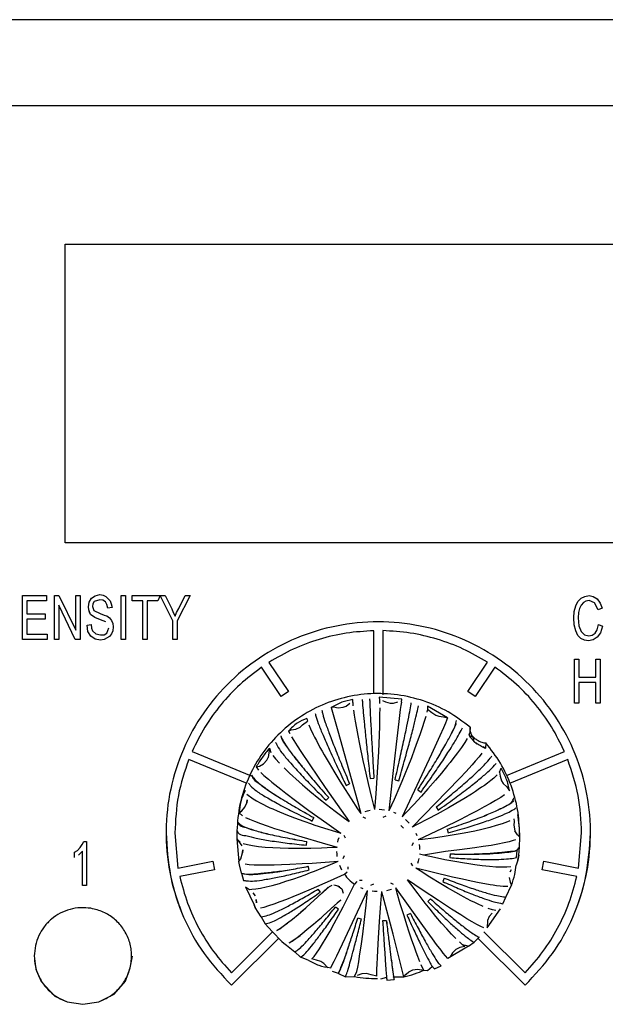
# Model space of a CAD drawing. Header units: millimetres. Extents: x -244 to 510, y -260 to 538.
# Tile 6 of 18: x 55 to 89, y -134 to -78. Entities that reach past the tile are written whole.
import ezdxf

# ---------------------------------------------------------------- set-up
doc = ezdxf.new("R2010")
doc.units = ezdxf.units.MM

msp = doc.modelspace()

# ---------------------------------------------------------------- linework, layer by layer
at = {"color": 7, "linetype": 'Continuous'}
for p, q in [((123.6, -78.419), (23.1, -78.419)), ((102.9, -83.282), (47.36, -83.282)), ((58.04, -108.014), (58.04, -91.107)), ((58.04, -91.107), (113.04, -91.107)), ((58.04, -91.107), (113.04, -91.107)), ((113.04, -108.014), (58.04, -108.014)), ((55.628, -113.473), (55.628, -110.987)), ((55.628, -110.987), (56.979, -110.987)), ((56.979, -111.282), (55.873, -111.282)), ((55.873, -111.282), (55.873, -112.032)), ((56.979, -111.282), (55.873, -111.282)), ((56.979, -110.987), (56.979, -111.282)), ((57.424, -113.473), (57.424, -110.987)), ((57.424, -110.987), (57.683, -110.987)), ((57.683, -110.987), (58.631, -112.95)), ((58.631, -112.95), (58.631, -110.987)), ((58.631, -110.987), (58.875, -110.987)), ((58.875, -110.987), (58.875, -113.473)), ((59.349, -111.636), (59.393, -111.367)), ((59.393, -111.367), (59.522, -111.145)), ((59.522, -111.145), (59.723, -111.003)), ((59.68, -111.33), (59.594, -111.462)), ((59.68, -111.33), (59.594, -111.462)), ((59.996, -111.224), (59.68, -111.33)), ((59.996, -111.224), (59.68, -111.33)), ((59.723, -111.003), (59.996, -110.939)), ((59.996, -110.939), (60.183, -110.971)), ((60.168, -111.256), (59.996, -111.224)), ((60.168, -111.256), (59.996, -111.224)), ((60.312, -111.346), (60.168, -111.256)), ((60.312, -111.346), (60.168, -111.256)), ((60.183, -110.971), (60.341, -111.034)), ((60.398, -111.494), (60.312, -111.346)), ((60.398, -111.494), (60.312, -111.346)), ((60.341, -111.034), (60.585, -111.288)), ((60.585, -111.288), (60.642, -111.462)), ((61.203, -113.473), (61.203, -110.987)), ((61.203, -110.987), (61.447, -110.987)), ((61.447, -110.987), (61.447, -113.473)), ((61.82, -111.288), (61.82, -110.987)), ((61.82, -110.987), (63.401, -110.987)), ((62.424, -111.288), (61.82, -111.288)), ((62.424, -111.288), (61.82, -111.288)), ((62.424, -113.473), (62.424, -111.288)), ((63.271, -111.282), (62.668, -111.282)), ((62.668, -111.282), (62.668, -113.473)), ((63.271, -111.282), (62.668, -111.282)), ((63.401, -110.987), (63.271, -111.282)), ((63.401, -110.987), (63.688, -110.987)), ((64.119, -112.428), (63.401, -110.987)), ((64.119, -112.428), (63.401, -110.987)), ((63.688, -110.987), (64.062, -111.731)), ((65.11, -110.982), (64.363, -112.428)), ((65.11, -110.982), (64.363, -112.428)), ((64.464, -111.715), (64.823, -110.987)), ((64.823, -110.987), (65.11, -110.982)), ((86.905, -111.573), (87.034, -111.335)), ((87.034, -111.335), (87.206, -111.145)), ((87.206, -111.145), (87.422, -111.034)), ((87.479, -111.298), (87.336, -111.377)), ((87.479, -111.298), (87.336, -111.377)), ((87.422, -111.034), (87.666, -110.987)), ((87.666, -111.267), (87.479, -111.298)), ((87.666, -111.267), (87.479, -111.298)), ((87.666, -110.987), (87.896, -111.034)), ((87.968, -111.409), (87.666, -111.267)), ((87.968, -111.409), (87.666, -111.267)), ((87.896, -111.034), (88.111, -111.177)), ((88.111, -111.177), (88.284, -111.414)), ((58.602, -113.473), (57.669, -111.525)), ((58.602, -113.473), (57.669, -111.525)), ((57.669, -111.525), (57.669, -113.468)), ((59.364, -111.794), (59.349, -111.636)), ((59.364, -111.794), (59.349, -111.636)), ((59.464, -112.064), (59.364, -111.794)), ((59.407, -111.932), (59.364, -111.794)), ((59.464, -112.064), (59.407, -111.932)), ((59.594, -111.462), (59.579, -111.604)), ((59.594, -111.462), (59.579, -111.604)), ((59.579, -111.604), (59.651, -111.842)), ((59.651, -111.842), (60.01, -112)), ((60.456, -111.699), (60.398, -111.494)), ((60.456, -111.699), (60.398, -111.494)), ((60.686, -111.668), (60.456, -111.699)), ((60.686, -111.668), (60.456, -111.699)), ((60.642, -111.462), (60.686, -111.668)), ((64.062, -111.731), (64.148, -111.953)), ((64.335, -111.953), (64.464, -111.715)), ((86.79, -112.254), (86.818, -111.889)), ((86.818, -111.889), (86.905, -111.573)), ((87.12, -111.715), (87.063, -111.953)), ((87.12, -111.715), (87.063, -111.953)), ((87.206, -111.525), (87.12, -111.715)), ((87.206, -111.525), (87.12, -111.715)), ((87.336, -111.377), (87.206, -111.525)), ((87.336, -111.377), (87.206, -111.525)), ((88.169, -111.789), (87.968, -111.409)), ((88.169, -111.789), (87.968, -111.409)), ((88.399, -111.71), (88.169, -111.789)), ((88.399, -111.71), (88.169, -111.789)), ((88.284, -111.414), (88.399, -111.71)), ((55.873, -112.032), (56.907, -112.032)), ((56.907, -112.333), (55.873, -112.333)), ((55.873, -112.333), (55.873, -113.172)), ((56.907, -112.333), (55.873, -112.333)), ((56.907, -112.032), (56.907, -112.333)), ((59.709, -112.233), (59.464, -112.064)), ((59.709, -112.233), (59.464, -112.064)), ((59.938, -112.317), (59.709, -112.233)), ((59.938, -112.317), (59.709, -112.233)), ((60.183, -112.412), (59.938, -112.317)), ((60.183, -112.412), (59.938, -112.317)), ((60.01, -112), (60.24, -112.095)), ((60.326, -112.47), (60.183, -112.412)), ((60.326, -112.47), (60.183, -112.412)), ((60.24, -112.095), (60.398, -112.143)), ((60.398, -112.143), (60.542, -112.254)), ((60.542, -112.254), (60.657, -112.396)), ((60.657, -112.396), (60.729, -112.57)), ((64.119, -113.473), (64.119, -112.428)), ((64.148, -111.953), (64.248, -112.159)), ((64.248, -112.159), (64.335, -111.953)), ((64.363, -112.428), (64.363, -113.473)), ((86.818, -112.65), (86.79, -112.254)), ((86.818, -112.65), (86.79, -112.254)), ((87.063, -111.953), (87.048, -112.254)), ((87.063, -111.953), (87.048, -112.254)), ((87.048, -112.254), (87.077, -112.697)), ((59.278, -112.665), (59.507, -112.634)), ((59.321, -113.03), (59.278, -112.665)), ((59.321, -113.03), (59.278, -112.665)), ((59.479, -113.278), (59.321, -113.03)), ((59.479, -113.278), (59.321, -113.03)), ((59.507, -112.634), (59.522, -112.84)), ((59.522, -112.84), (59.579, -112.982)), ((59.579, -112.982), (59.766, -113.156)), ((60.384, -113.109), (60.513, -112.808)), ((60.729, -112.982), (60.657, -113.156)), ((60.729, -112.982), (60.657, -113.156)), ((60.729, -112.57), (60.757, -112.755)), ((60.757, -112.755), (60.729, -112.982)), ((60.757, -112.755), (60.729, -112.982)), ((75.49, -116.547), (75.49, -112.979)), ((75.99, -112.973), (75.99, -116.601)), ((86.905, -112.982), (86.818, -112.65)), ((86.905, -112.982), (86.818, -112.65)), ((87.034, -113.251), (86.905, -112.982)), ((87.034, -113.251), (86.905, -112.982)), ((87.077, -112.697), (87.206, -113.014)), ((87.206, -113.014), (87.393, -113.204)), ((87.997, -113.125), (88.111, -112.935)), ((88.111, -112.935), (88.198, -112.634)), ((88.198, -112.634), (88.428, -112.713)), ((88.428, -112.713), (88.298, -113.093)), ((88.428, -112.713), (88.298, -113.093)), ((57.008, -113.473), (55.628, -113.473)), ((57.008, -113.473), (55.628, -113.473)), ((55.873, -113.172), (57.008, -113.172)), ((57.008, -113.172), (57.008, -113.473)), ((57.669, -113.468), (57.424, -113.473)), ((57.669, -113.468), (57.424, -113.473)), ((58.875, -113.473), (58.602, -113.473)), ((58.875, -113.473), (58.602, -113.473)), ((59.723, -113.452), (59.479, -113.278)), ((59.723, -113.452), (59.479, -113.278)), ((60.039, -113.505), (59.723, -113.452)), ((60.039, -113.505), (59.723, -113.452)), ((59.766, -113.156), (60.039, -113.22)), ((60.039, -113.22), (60.24, -113.204)), ((60.24, -113.473), (60.039, -113.505)), ((60.24, -113.473), (60.039, -113.505)), ((60.24, -113.204), (60.384, -113.109)), ((60.542, -113.31), (60.24, -113.473)), ((60.542, -113.31), (60.24, -113.473)), ((60.657, -113.156), (60.542, -113.31)), ((60.657, -113.156), (60.542, -113.31)), ((61.447, -113.473), (61.203, -113.473)), ((61.447, -113.473), (61.203, -113.473)), ((62.668, -113.473), (62.424, -113.473)), ((62.668, -113.473), (62.424, -113.473)), ((64.363, -113.473), (64.119, -113.473)), ((64.363, -113.473), (64.119, -113.473)), ((87.192, -113.426), (87.034, -113.251)), ((87.192, -113.426), (87.034, -113.251)), ((87.393, -113.515), (87.192, -113.426)), ((87.393, -113.515), (87.192, -113.426)), ((87.393, -113.204), (87.652, -113.267)), ((87.637, -113.547), (87.393, -113.515)), ((87.637, -113.547), (87.393, -113.515)), ((87.896, -113.5), (87.637, -113.547)), ((87.896, -113.5), (87.637, -113.547)), ((87.652, -113.267), (87.839, -113.236)), ((87.839, -113.236), (87.997, -113.125)), ((88.126, -113.341), (87.896, -113.5)), ((88.126, -113.341), (87.896, -113.5)), ((88.298, -113.093), (88.126, -113.341)), ((88.298, -113.093), (88.126, -113.341)), ((86.838, -114.594), (87.082, -114.594)), ((86.838, -117.081), (86.838, -114.594)), ((87.082, -114.594), (87.082, -115.608)), ((88.044, -114.594), (88.289, -114.594)), ((88.044, -115.608), (88.044, -114.594)), ((88.289, -114.594), (88.289, -117.081)), ((70.256, -116.698), (69.144, -115.044)), ((70.256, -116.698), (69.144, -115.044)), ((69.56, -114.767), (70.672, -116.422)), ((80.808, -116.417), (81.919, -114.762)), ((82.335, -115.038), (81.224, -116.693)), ((82.335, -115.038), (81.224, -116.693)), ((87.082, -115.608), (88.044, -115.608)), ((88.044, -115.903), (87.082, -115.903)), ((88.044, -115.903), (87.082, -115.903)), ((87.082, -115.903), (87.082, -117.081)), ((88.044, -117.081), (88.044, -115.903)), ((70.672, -116.422), (70.256, -116.698)), ((70.672, -116.422), (70.256, -116.698)), ((74.295, -117.042), (74.303, -116.871)), ((75.788, -116.742), (75.808, -116.91)), ((77.081, -116.854), (75.788, -116.742)), ((75.808, -116.91), (75.816, -117.096)), ((75.988, -116.924), (76.15, -117.009)), ((77.05, -117.018), (77.081, -116.854)), ((81.224, -116.693), (80.808, -116.417)), ((81.224, -116.693), (80.808, -116.417)), ((73.08, -117.323), (73.217, -117.284)), ((73.08, -117.323), (73.446, -118.634)), ((73.217, -117.284), (73.481, -117.334)), ((73.481, -117.334), (73.748, -117.304)), ((73.748, -117.304), (73.917, -117.24)), ((73.917, -117.24), (74.138, -117.084)), ((74.295, -117.042), (74.308, -117.227)), ((74.336, -117.468), (74.378, -117.761)), ((75.819, -117.339), (75.816, -117.751)), ((76.15, -117.009), (76.411, -117.072)), ((76.411, -117.072), (76.592, -117.07)), ((76.592, -117.07), (76.853, -116.999)), ((76.987, -117.441), (76.899, -118.111)), ((77.022, -117.201), (76.987, -117.441)), ((77.05, -117.018), (77.022, -117.201)), ((78.517, -117.409), (78.483, -117.59)), ((78.521, -117.238), (78.517, -117.409)), ((78.517, -117.409), (78.769, -117.613)), ((79.661, -117.896), (78.521, -117.238)), ((87.082, -117.081), (86.838, -117.081)), ((87.082, -117.081), (86.838, -117.081)), ((88.289, -117.081), (88.044, -117.081)), ((88.289, -117.081), (88.044, -117.081)), ((71.701, -117.936), (71.74, -118.091)), ((74.378, -117.761), (74.434, -118.103)), ((75.816, -117.751), (75.802, -118.381)), ((78.425, -117.824), (78.344, -118.106)), ((78.769, -117.613), (78.993, -117.76)), ((78.993, -117.76), (79.164, -117.819)), ((79.164, -117.819), (79.434, -117.842)), ((79.434, -117.842), (79.661, -117.896)), ((79.661, -117.896), (79.534, -118.21)), ((70.666, -118.657), (70.82, -118.589)), ((70.82, -118.589), (71.085, -118.546)), ((71.085, -118.546), (71.325, -118.427)), ((71.325, -118.427), (71.462, -118.309)), ((71.462, -118.309), (71.74, -118.091)), ((71.814, -118.298), (71.915, -118.534)), ((71.915, -118.534), (72.065, -118.851)), ((74.434, -118.103), (74.504, -118.494)), ((74.504, -118.494), (74.582, -118.908)), ((75.802, -118.381), (75.785, -118.877)), ((76.899, -118.111), (76.744, -119.395)), ((78.229, -118.465), (78.091, -118.869)), ((78.344, -118.106), (78.229, -118.465)), ((79.42, -118.474), (79.219, -118.924)), ((79.534, -118.21), (79.42, -118.474)), ((80.929, -118.434), (80.91, -118.737)), ((70.666, -118.657), (70.735, -118.791)), ((70.84, -118.976), (70.971, -119.191)), ((72.065, -118.851), (72.137, -118.995)), ((72.137, -118.995), (72.239, -119.194)), ((73.446, -118.634), (74.566, -122.627)), ((74.582, -118.908), (74.681, -119.404)), ((75.785, -118.877), (75.744, -119.833)), ((78.091, -118.869), (77.947, -119.272)), ((79.219, -118.924), (78.743, -119.963)), ((80.759, -119.076), (80.63, -119.292)), ((80.91, -118.737), (80.857, -118.885)), ((80.857, -118.885), (81.129, -119.016)), ((81.129, -119.016), (81.129, -119.225)), ((69.58, -119.621), (69.523, -120.15)), ((69.58, -119.621), (69.661, -119.859)), ((70.971, -119.191), (71.156, -119.484)), ((71.156, -119.484), (71.363, -119.804)), ((72.239, -119.194), (72.444, -119.577)), ((72.444, -119.577), (72.567, -119.799)), ((74.681, -119.404), (74.874, -120.315)), ((76.744, -119.395), (76.558, -121.053)), ((77.797, -119.675), (77.61, -120.162)), ((77.947, -119.272), (77.797, -119.675)), ((80.438, -119.58), (80.218, -119.888)), ((80.63, -119.292), (80.438, -119.58)), ((81.129, -119.225), (81.323, -119.399)), ((81.67, -119.536), (81.803, -119.626)), ((81.828, -119.327), (81.803, -119.626)), ((68.32, -121.62), (65.022, -120.262)), ((68.32, -121.62), (65.022, -120.262)), ((65.213, -119.807), (68.551, -121.182)), ((69.435, -120.307), (69.523, -120.15)), ((69.779, -120.032), (69.933, -120.223)), ((69.933, -120.223), (70.16, -120.474)), ((71.363, -119.804), (71.867, -120.561)), ((72.567, -119.799), (72.678, -119.996)), ((72.678, -119.996), (72.954, -120.473)), ((75.744, -119.833), (75.682, -120.977)), ((78.743, -119.963), (77.082, -123.51)), ((77.61, -120.162), (77.405, -120.68)), ((79.958, -120.231), (79.803, -120.429)), ((80.218, -119.888), (79.958, -120.231)), ((81.444, -120.103), (81.223, -120.36)), ((81.6, -119.912), (81.444, -120.103)), ((82.983, -121.16), (86.266, -119.807)), ((86.458, -120.267), (83.156, -121.627)), ((86.458, -120.267), (83.156, -121.627)), ((68.836, -120.678), (69.016, -120.631)), ((68.836, -120.678), (68.958, -120.858)), ((69.016, -120.631), (69.25, -120.5)), ((69.25, -120.5), (69.435, -120.307)), ((70.421, -120.74), (70.726, -121.034)), ((71.867, -120.561), (72.744, -121.842)), ((72.954, -120.473), (73.227, -120.93)), ((74.874, -120.315), (75.035, -121.033)), ((77.405, -120.68), (77.066, -121.508)), ((79.664, -120.604), (79.317, -121.026)), ((79.803, -120.429), (79.664, -120.604)), ((81.042, -120.564), (80.686, -120.955)), ((81.223, -120.36), (81.042, -120.564)), ((82.595, -120.984), (82.692, -120.761)), ((69.097, -121), (69.273, -121.162)), ((69.273, -121.162), (69.524, -121.378)), ((69.524, -121.378), (69.73, -121.549)), ((70.726, -121.034), (70.908, -121.203)), ((70.908, -121.203), (71.072, -121.351)), ((71.072, -121.351), (71.457, -121.69)), ((73.227, -120.93), (73.573, -121.495)), ((75.035, -121.033), (75.172, -121.623)), ((75.279, -121.333), (75.491, -121.315)), ((75.682, -120.977), (75.602, -122.209)), ((76.558, -121.053), (76.412, -122.467)), ((79.317, -121.026), (78.976, -121.43)), ((80.364, -121.3), (79.625, -122.075)), ((80.686, -120.955), (80.364, -121.3)), ((82.272, -121.31), (82.104, -121.449)), ((82.461, -121.135), (82.272, -121.31)), ((82.595, -120.984), (82.64, -121.207)), ((82.64, -121.207), (82.716, -121.463)), ((69.73, -121.549), (70.224, -121.942)), ((70.224, -121.942), (70.504, -122.158)), ((71.457, -121.69), (71.593, -121.807)), ((71.593, -121.807), (71.878, -122.048)), ((72.744, -121.842), (74.086, -123.771)), ((73.573, -121.495), (73.864, -121.956)), ((73.864, -121.956), (74.21, -122.494)), ((73.923, -121.732), (74.117, -121.643)), ((75.172, -121.623), (75.364, -122.415)), ((76.952, -121.778), (76.631, -122.525)), ((76.69, -121.419), (76.896, -121.474)), ((77.066, -121.508), (76.952, -121.778)), ((78.544, -121.927), (78.182, -122.332)), ((78.976, -121.43), (78.544, -121.927)), ((81.582, -121.835), (81.396, -121.962)), ((81.738, -121.725), (81.582, -121.835)), ((81.909, -121.599), (81.738, -121.725)), ((82.104, -121.449), (81.909, -121.599)), ((82.716, -121.463), (82.808, -121.618)), ((82.808, -121.618), (83.001, -121.807)), ((83.001, -121.807), (83.17, -122.037)), ((68.316, -122.226), (68.668, -122.494)), ((68.668, -122.494), (68.849, -122.602)), ((70.504, -122.158), (71.053, -122.573)), ((71.878, -122.048), (72.383, -122.463)), ((72.383, -122.463), (72.805, -122.8)), ((72.787, -122.569), (72.938, -122.419)), ((74.21, -122.494), (74.574, -123.045)), ((75.364, -122.415), (75.536, -123.098)), ((75.602, -122.209), (75.536, -123.098)), ((76.412, -122.467), (76.345, -123.169)), ((78.182, -122.332), (77.752, -122.802)), ((77.986, -121.98), (78.161, -122.101)), ((79.625, -122.075), (78.341, -123.388)), ((80.58, -122.484), (80.13, -122.752)), ((81.009, -122.216), (80.58, -122.484)), ((81.244, -122.063), (81.009, -122.216)), ((81.396, -121.962), (81.244, -122.063)), ((82.666, -122.405), (82.371, -122.584)), ((82.886, -122.26), (82.666, -122.405)), ((68.022, -123.163), (68.198, -122.961)), ((68.198, -122.961), (68.305, -122.717)), ((68.305, -122.717), (68.334, -122.538)), ((68.334, -122.538), (68.305, -122.717)), ((68.849, -122.602), (69.06, -122.717)), ((69.06, -122.717), (69.245, -122.812)), ((69.245, -122.812), (69.412, -122.894)), ((69.412, -122.894), (69.613, -122.988)), ((69.613, -122.988), (69.776, -123.061)), ((69.776, -123.061), (70.029, -123.171)), ((71.053, -122.573), (71.822, -123.14)), ((72.805, -122.8), (73.307, -123.189)), ((74.566, -122.627), (74.751, -123.307)), ((74.574, -123.045), (74.751, -123.307)), ((76.631, -122.525), (76.345, -123.169)), ((77.752, -122.802), (77.3, -123.282)), ((79.012, -122.947), (79.134, -123.121)), ((79.709, -122.995), (79.242, -123.256)), ((80.13, -122.752), (79.709, -122.995)), ((81.734, -122.944), (81.333, -123.159)), ((82.078, -122.752), (81.734, -122.944)), ((82.371, -122.584), (82.078, -122.752)), ((67.87, -123.269), (68.022, -123.163)), ((67.87, -123.269), (68.059, -123.442)), ((68.236, -123.535), (68.466, -123.64)), ((70.029, -123.171), (70.516, -123.372)), ((70.516, -123.372), (70.994, -123.557)), ((70.994, -123.557), (71.533, -123.755)), ((71.822, -123.14), (72.828, -123.868)), ((72.007, -123.741), (72.097, -123.549)), ((73.307, -123.189), (73.831, -123.584)), ((73.831, -123.584), (74.086, -123.771)), ((74.87, -123.496), (75.025, -123.583)), ((74.995, -123.199), (75.134, -123.158)), ((75.134, -123.158), (75.275, -123.125)), ((75.799, -123.079), (75.944, -123.087)), ((75.944, -123.087), (76.087, -123.104)), ((76.013, -123.524), (76.184, -123.45)), ((76.596, -123.24), (76.728, -123.296)), ((77.3, -123.282), (77.082, -123.51)), ((78.341, -123.388), (77.656, -124.081)), ((79.078, -123.345), (78.52, -123.642)), ((79.242, -123.256), (79.078, -123.345)), ((80.957, -123.355), (80.388, -123.646)), ((81.333, -123.159), (80.957, -123.355)), ((83.4, -123.62), (83.426, -123.761)), ((68.466, -123.64), (68.75, -123.756)), ((68.75, -123.756), (69.085, -123.883)), ((69.085, -123.883), (69.449, -124.012)), ((69.449, -124.012), (69.872, -124.156)), ((69.872, -124.156), (70.27, -124.285)), ((71.533, -123.755), (71.965, -123.906)), ((71.965, -123.906), (72.1, -123.952)), ((72.1, -123.952), (72.697, -124.149)), ((72.697, -124.149), (73.319, -124.343)), ((72.828, -123.868), (73.62, -124.433)), ((77.022, -123.992), (77.173, -124.142)), ((77.289, -123.661), (77.494, -123.865)), ((77.938, -123.941), (77.656, -124.081)), ((78.52, -123.642), (77.938, -123.941)), ((79.349, -124.162), (77.999, -124.814)), ((80.388, -123.646), (79.349, -124.162)), ((82.047, -124.106), (81.593, -124.218)), ((82.416, -124.004), (82.047, -124.106)), ((82.754, -123.897), (82.416, -124.004)), ((83.04, -123.793), (82.754, -123.897)), ((83.176, -123.735), (83.04, -123.793)), ((83.426, -123.761), (83.415, -123.973)), ((83.415, -123.973), (83.47, -124.29)), ((64.24, -124.408), (64.415, -126.4)), ((67.74, -124.489), (67.74, -124.746)), ((70.27, -124.285), (70.735, -124.432)), ((70.735, -124.432), (71.411, -124.637)), ((71.411, -124.637), (72.564, -124.974)), ((73.319, -124.343), (73.62, -124.433)), ((73.48, -124.803), (73.521, -124.666)), ((73.895, -124.707), (73.808, -124.552)), ((77.86, -124.422), (77.918, -124.555)), ((78.868, -124.705), (78.239, -124.786)), ((79.472, -124.618), (78.868, -124.705)), ((79.923, -124.546), (79.472, -124.618)), ((79.643, -124.206), (79.698, -124.41)), ((80.256, -124.488), (79.923, -124.546)), ((80.598, -124.426), (80.256, -124.488)), ((81.193, -124.307), (80.598, -124.426)), ((81.593, -124.218), (81.193, -124.307)), ((83.608, -124.519), (83.47, -124.29)), ((83.74, -124.65), (83.608, -124.519)), ((83.717, -125.217), (83.74, -124.65)), ((83.74, -124.65), (83.74, -124.489)), ((87.065, -126.4), (87.24, -124.413)), ((58.729, -125.401), (58.887, -125.243)), ((58.887, -125.243), (59.002, -125.068)), ((59.002, -125.068), (59.089, -124.894)), ((59.089, -124.894), (59.247, -124.894)), ((59.247, -124.894), (59.247, -127.391)), ((67.74, -124.746), (67.816, -125.612)), ((67.74, -124.746), (67.927, -124.941)), ((67.74, -124.746), (68.022, -125.154)), ((68.106, -125.01), (68.341, -125.072)), ((68.341, -125.072), (68.63, -125.126)), ((68.63, -125.126), (68.972, -125.174)), ((68.972, -125.174), (69.344, -125.211)), ((69.344, -125.211), (69.777, -125.242)), ((69.777, -125.242), (70.184, -125.262)), ((70.184, -125.262), (70.661, -125.276)), ((70.661, -125.276), (70.802, -125.278)), ((70.802, -125.278), (71.354, -125.281)), ((71.354, -125.281), (71.694, -125.278)), ((71.677, -125.108), (71.695, -124.897)), ((71.694, -125.278), (71.933, -125.274)), ((71.933, -125.274), (72.539, -125.256)), ((72.539, -125.256), (73.169, -125.227)), ((72.564, -124.974), (73.409, -125.213)), ((73.169, -125.227), (73.409, -125.213)), ((73.446, -124.944), (73.48, -124.803)), ((77.718, -124.975), (77.644, -125.146)), ((78.239, -124.786), (77.999, -124.814)), ((78.055, -125.06), (78.07, -125.202)), ((78.07, -125.202), (78.08, -125.347)), ((81.198, -125.258), (80.334, -125.37)), ((81.679, -125.189), (81.198, -125.258)), ((82.116, -125.12), (81.679, -125.189)), ((82.508, -125.051), (82.116, -125.12)), ((82.85, -124.983), (82.508, -125.051)), ((83.139, -124.917), (82.85, -124.983)), ((83.374, -124.852), (83.139, -124.917)), ((83.505, -124.808), (83.374, -124.852)), ((83.688, -125.676), (83.717, -125.217)), ((58.557, -125.512), (58.729, -125.401)), ((58.557, -125.813), (58.557, -125.512)), ((59.017, -125.449), (58.787, -125.665)), ((59.017, -125.449), (58.787, -125.665)), ((59.017, -127.391), (59.017, -125.449)), ((67.816, -125.612), (67.853, -126.032)), ((67.96, -125.881), (68.07, -125.545)), ((68.07, -125.545), (68.072, -125.365)), ((68.072, -125.365), (68.07, -125.545)), ((73.409, -125.608), (73.4, -125.465)), ((73.425, -125.752), (73.409, -125.608)), ((73.762, -125.859), (73.836, -125.689)), ((78.303, -125.674), (78.07, -125.619)), ((78.303, -125.674), (78.07, -125.619)), ((79.547, -125.462), (78.303, -125.674)), ((78.915, -125.811), (78.303, -125.674)), ((79.505, -125.932), (78.915, -125.811)), ((80.334, -125.37), (79.547, -125.462)), ((79.803, -125.602), (79.784, -125.814)), ((83.558, -125.812), (83.594, -125.403)), ((83.64, -125.948), (83.688, -125.676)), ((83.688, -125.676), (83.64, -125.948)), ((64.415, -126.4), (66.377, -126.012)), ((66.377, -126.012), (66.474, -126.499)), ((67.853, -126.032), (67.96, -125.881)), ((67.889, -126.225), (67.853, -126.032)), ((68.003, -126.697), (67.889, -126.225)), ((68.208, -126.172), (68.439, -126.196)), ((68.439, -126.196), (68.725, -126.212)), ((68.725, -126.212), (69.064, -126.221)), ((69.064, -126.221), (69.432, -126.222)), ((69.432, -126.222), (69.862, -126.215)), ((69.862, -126.215), (70.267, -126.204)), ((70.267, -126.204), (70.741, -126.186)), ((70.741, -126.186), (71.431, -126.152)), ((71.431, -126.152), (72.007, -126.118)), ((71.837, -126.505), (71.782, -126.3)), ((72.007, -126.118), (73.48, -126.018)), ((72.13, -126.574), (72.685, -126.353)), ((72.685, -126.353), (73.261, -126.112)), ((73.261, -126.112), (73.48, -126.018)), ((73.62, -126.388), (73.561, -126.258)), ((73.683, -126.518), (73.62, -126.388)), ((74.043, -126.466), (74.045, -126.326)), ((77.584, -126.128), (77.672, -126.281)), ((78.117, -126.568), (77.86, -126.399)), ((78.783, -126.63), (77.86, -126.399)), ((77.999, -126.007), (77.959, -126.146)), ((78.034, -125.869), (77.999, -126.007)), ((79.738, -125.978), (79.505, -125.932)), ((80.069, -126.039), (79.738, -125.978)), ((80.607, -126.131), (80.069, -126.039)), ((80.744, -126.153), (80.607, -126.131)), ((81.209, -126.221), (80.744, -126.153)), ((81.607, -126.272), (81.209, -126.221)), ((82.03, -126.315), (81.607, -126.272)), ((82.394, -126.342), (82.03, -126.315)), ((82.729, -126.353), (82.394, -126.342)), ((83.013, -126.348), (82.729, -126.353)), ((83.244, -126.327), (83.013, -126.348)), ((83.64, -125.948), (83.54, -126.236)), ((85.005, -126.499), (85.103, -126.012)), ((85.103, -126.012), (87.065, -126.4)), ((66.474, -126.499), (64.512, -126.887)), ((66.474, -126.499), (64.512, -126.887)), ((68.003, -126.697), (68.111, -127.098)), ((70.961, -127.004), (71.599, -126.776)), ((71.599, -126.776), (71.911, -126.659)), ((71.911, -126.659), (72.13, -126.574)), ((73.037, -127.102), (73.823, -126.75)), ((73.823, -126.75), (73.98, -126.614)), ((78.651, -126.91), (78.117, -126.568)), ((79.283, -127.3), (78.651, -126.91)), ((79.946, -126.908), (78.783, -126.63)), ((79.473, -126.97), (79.383, -127.162)), ((80.507, -127.036), (79.946, -126.908)), ((83.144, -126.944), (83.195, -127.206)), ((83.206, -126.624), (83.266, -126.492)), ((86.967, -126.887), (85.005, -126.499)), ((86.967, -126.887), (85.005, -126.499)), ((59.247, -127.391), (59.017, -127.391)), ((59.247, -127.391), (59.017, -127.391)), ((68.239, -127.464), (68.715, -128.48)), ((68.239, -127.464), (68.453, -127.62)), ((69.083, -127.541), (69.401, -127.472)), ((69.401, -127.472), (69.746, -127.384)), ((69.746, -127.384), (70.146, -127.269)), ((70.146, -127.269), (70.522, -127.151)), ((70.522, -127.151), (70.961, -127.004)), ((71.971, -127.569), (73.037, -127.102)), ((72.305, -128.051), (72.911, -127.489)), ((72.456, -127.912), (72.978, -127.437)), ((72.978, -127.437), (73.135, -127.371)), ((73.223, -127.358), (73.452, -127.398)), ((73.323, -127.362), (73.554, -127.454)), ((73.452, -127.398), (73.682, -127.586)), ((74.1, -127.924), (74.398, -127.322)), ((74.536, -127.167), (74.398, -127.322)), ((74.826, -127.103), (74.685, -127.105)), ((74.883, -127.573), (74.751, -127.513)), ((75.467, -127.311), (75.296, -127.384)), ((76.609, -127.338), (76.454, -127.252)), ((78.252, -129.658), (76.728, -127.525)), ((76.812, -127.817), (76.728, -127.525)), ((77.575, -127.307), (77.394, -127.061)), ((78.229, -127.628), (77.394, -127.061)), ((77.993, -127.862), (77.575, -127.307)), ((79.658, -127.523), (79.283, -127.3)), ((80.128, -127.793), (79.658, -127.523)), ((80.989, -127.14), (80.507, -127.036)), ((81.45, -127.235), (80.989, -127.14)), ((81.767, -127.295), (81.45, -127.235)), ((82.067, -127.348), (81.767, -127.295)), ((82.235, -127.375), (82.067, -127.348)), ((82.42, -127.402), (82.235, -127.375)), ((82.63, -127.429), (82.42, -127.402)), ((82.812, -127.446), (82.63, -127.429)), ((83.063, -127.454), (82.812, -127.446)), ((82.956, -128.046), (83.274, -127.374)), ((83.195, -127.206), (83.274, -127.374)), ((68.453, -127.62), (68.593, -127.602)), ((68.593, -127.602), (68.813, -127.584)), ((68.651, -127.801), (68.776, -127.979)), ((68.813, -127.584), (69.083, -127.541)), ((70.561, -128.154), (70.924, -128.008)), ((70.924, -128.008), (71.35, -127.832)), ((71.35, -127.832), (71.971, -127.569)), ((71.913, -128.406), (72.305, -128.051)), ((72.468, -127.763), (72.345, -127.59)), ((73.682, -127.586), (73.764, -127.831)), ((73.754, -128.599), (74.1, -127.924)), ((73.869, -130.362), (75.134, -127.663)), ((75.049, -128.503), (75.134, -127.663)), ((75.536, -127.723), (75.392, -127.708)), ((75.68, -127.733), (75.536, -127.723)), ((75.89, -128.401), (75.944, -127.734)), ((76.004, -127.96), (75.944, -127.734)), ((76.573, -130.143), (76.004, -127.96)), ((76.345, -127.652), (76.205, -127.688)), ((76.484, -127.613), (76.345, -127.652)), ((76.987, -128.416), (76.812, -127.817)), ((78.401, -128.388), (77.993, -127.862)), ((79.15, -128.244), (78.229, -127.628)), ((80.427, -127.958), (80.128, -127.793)), ((80.569, -128.036), (80.427, -127.958)), ((80.975, -128.247), (80.569, -128.036)), ((82.782, -128.417), (82.956, -128.046)), ((68.715, -128.48), (68.787, -128.634)), ((68.787, -128.634), (68.715, -128.48)), ((68.939, -128.903), (68.787, -128.634)), ((68.846, -128.371), (68.84, -128.189)), ((68.84, -128.189), (68.846, -128.371)), ((69.089, -128.659), (69.293, -128.606)), ((69.293, -128.606), (69.546, -128.528)), ((69.546, -128.528), (69.848, -128.424)), ((69.848, -128.424), (70.194, -128.297)), ((70.194, -128.297), (70.561, -128.154)), ((71.639, -128.648), (71.913, -128.406)), ((73.618, -128.193), (72.851, -128.901)), ((73.012, -128.754), (73.16, -128.618)), ((73.493, -128.731), (73.318, -128.61)), ((73.425, -128.374), (73.618, -128.193)), ((73.497, -129.087), (73.754, -128.599)), ((74.959, -129.306), (75.049, -128.503)), ((75.816, -129.42), (75.89, -128.401)), ((77.198, -129.111), (76.987, -128.416)), ((78.668, -128.724), (78.401, -128.388)), ((78.692, -128.142), (78.542, -128.292)), ((79.887, -128.725), (79.15, -128.244)), ((81.199, -128.359), (80.975, -128.247)), ((81.344, -128.428), (81.199, -128.359)), ((81.672, -128.575), (81.344, -128.428)), ((69.125, -129.153), (68.939, -128.903)), ((69.125, -129.153), (69.344, -129.557)), ((70.891, -129.285), (71.201, -129.027)), ((71.201, -129.027), (71.639, -128.648)), ((71.365, -128.887), (71.619, -128.666)), ((72.851, -128.901), (72.332, -129.364)), ((72.647, -129.085), (73.012, -128.754)), ((73.249, -129.543), (73.497, -129.087)), ((77.357, -129.617), (77.198, -129.111)), ((77.556, -128.978), (77.363, -129.068)), ((79.004, -129.135), (78.668, -128.724)), ((79.32, -129.51), (79.004, -129.135)), ((80.407, -129.054), (79.887, -128.725)), ((80.571, -129.156), (80.407, -129.054)), ((80.753, -129.266), (80.571, -129.156)), ((81.899, -129.775), (82.644, -128.717)), ((82.018, -129.133), (81.912, -129.362)), ((82.207, -128.77), (81.956, -128.688)), ((82.19, -128.949), (82.018, -129.133)), ((82.382, -128.808), (82.207, -128.77)), ((69.746, -129.99), (69.344, -129.557)), ((70.165, -129.835), (70.371, -129.691)), ((70.216, -129.801), (70.443, -129.637)), ((70.371, -129.691), (70.614, -129.507)), ((70.443, -129.637), (70.607, -129.512)), ((70.614, -129.507), (70.891, -129.285)), ((72.07, -129.592), (71.726, -129.883)), ((72.332, -129.364), (72.07, -129.592)), ((72.346, -129.352), (72.505, -129.211)), ((73.014, -129.965), (73.249, -129.543)), ((74.789, -129.292), (74.584, -129.237)), ((74.858, -130.134), (74.959, -129.306)), ((75.736, -130.691), (75.816, -129.42)), ((76.201, -129.378), (75.988, -129.396)), ((77.493, -130.033), (77.357, -129.617)), ((78.801, -130.41), (78.252, -129.658)), ((79.613, -129.845), (79.32, -129.51)), ((81.058, -129.447), (80.753, -129.266)), ((81.319, -129.592), (81.058, -129.447)), ((81.546, -129.708), (81.319, -129.592)), ((81.701, -129.776), (81.546, -129.708)), ((81.912, -129.362), (81.899, -129.775)), ((67.433, -132.322), (69.762, -130.007)), ((69.746, -129.991), (70.296, -130.547)), ((69.999, -129.937), (70.165, -129.835)), ((70.029, -129.92), (70.216, -129.801)), ((71.079, -130.393), (71.321, -130.21)), ((71.419, -130.133), (71.15, -130.341)), ((71.321, -130.21), (71.494, -130.072)), ((71.726, -129.883), (71.419, -130.133)), ((72.794, -130.345), (73.014, -129.965)), ((74.784, -130.696), (74.858, -130.134)), ((77.186, -132.56), (76.573, -130.143)), ((77.64, -130.472), (77.493, -130.033)), ((79.879, -130.136), (79.613, -129.845)), ((80.117, -130.383), (79.879, -130.136)), ((81.713, -130.002), (84.046, -132.322)), ((70.11, -130.358), (67.433, -133.026)), ((70.11, -130.358), (67.433, -133.026)), ((70.296, -130.547), (70.501, -130.718)), ((70.453, -130.693), (70.637, -130.843)), ((70.637, -130.843), (71.021, -131.141)), ((70.706, -130.64), (70.873, -130.538)), ((70.92, -130.506), (70.736, -130.623)), ((70.873, -130.538), (71.079, -130.393)), ((71.15, -130.341), (70.92, -130.506)), ((72.409, -130.972), (72.583, -130.696)), ((72.583, -130.696), (72.794, -130.345)), ((73.388, -131.373), (73.869, -130.362)), ((74.685, -131.38), (74.784, -130.696)), ((75.695, -131.467), (75.736, -130.691)), ((77.783, -130.882), (77.64, -130.472)), ((79.035, -130.723), (78.801, -130.41)), ((79.289, -131.055), (79.035, -130.723)), ((80.845, -130.823), (79.665, -131.51)), ((80.509, -130.74), (80.324, -130.582)), ((80.639, -130.832), (80.361, -130.896)), ((80.639, -130.832), (80.509, -130.74)), ((80.845, -130.823), (80.509, -130.74)), ((80.845, -130.823), (81.156, -130.602)), ((81.156, -130.602), (81.448, -130.312)), ((84.046, -133.026), (81.41, -130.398)), ((84.046, -133.026), (81.41, -130.398)), ((56.29, -131.374), (56.369, -132.127)), ((61.704, -132.047), (61.833, -131.392)), ((71.021, -131.141), (71.348, -131.449)), ((71.991, -131.545), (72.108, -131.406)), ((72.108, -131.406), (72.247, -131.214)), ((72.247, -131.214), (72.409, -130.972)), ((73.24, -131.675), (73.388, -131.373)), ((74.633, -131.704), (74.685, -131.38)), ((77.883, -131.158), (77.783, -130.882)), ((77.979, -131.413), (77.883, -131.158)), ((78.034, -131.553), (77.979, -131.413)), ((79.415, -131.215), (79.289, -131.055)), ((79.665, -131.51), (79.415, -131.215)), ((79.939, -131.19), (79.815, -131.418)), ((80.128, -131.011), (79.939, -131.19)), ((80.361, -130.896), (80.128, -131.011)), ((71.782, -131.612), (71.348, -131.449)), ((72.25, -131.613), (71.991, -131.545)), ((72.501, -131.693), (72.25, -131.613)), ((72.663, -131.807), (72.501, -131.693)), ((72.888, -132.041), (72.663, -131.807)), ((73.054, -132.038), (73.136, -131.883)), ((73.136, -131.883), (73.24, -131.675)), ((74.58, -132.009), (74.633, -131.704)), ((75.668, -132.126), (75.678, -131.843)), ((75.678, -131.843), (75.695, -131.467)), ((78.095, -131.703), (78.034, -131.553)), ((78.23, -132.003), (78.166, -131.868)), ((78.53, -132.19), (78.789, -131.973)), ((78.913, -132.107), (79.29, -131.932)), ((56.369, -132.127), (56.674, -132.819)), ((61.442, -132.792), (61.704, -132.047)), ((73.487, -132.363), (73.144, -132.252)), ((73.487, -132.363), (73.882, -132.545)), ((74.398, -132.541), (74.532, -132.255)), ((74.532, -132.255), (74.58, -132.009)), ((74.805, -132.39), (74.555, -132.483)), ((75.073, -132.374), (74.805, -132.39)), ((75.333, -132.438), (75.073, -132.374)), ((75.66, -132.523), (75.333, -132.438)), ((75.66, -132.523), (75.662, -132.353)), ((75.662, -132.353), (75.668, -132.126)), ((77.186, -132.56), (77.316, -132.4)), ((77.316, -132.4), (77.468, -132.264)), ((77.468, -132.264), (77.698, -132.155)), ((77.698, -132.155), (77.951, -132.117)), ((77.951, -132.117), (78.323, -132.169)), ((78.323, -132.169), (78.23, -132.003)), ((78.323, -132.169), (78.53, -132.19)), ((56.674, -132.819), (57.457, -133.643)), ((60.805, -133.527), (61.442, -132.792)), ((73.882, -132.545), (74.398, -132.541)), ((76.207, -132.59), (75.873, -132.684)), ((76.22, -132.737), (76.631, -132.701)), ((76.605, -132.555), (77.186, -132.56)), ((57.457, -133.643), (58.147, -133.961)), ((59.933, -133.961), (60.805, -133.527)), ((58.147, -133.961), (59.04, -134.108)), ((59.04, -134.108), (59.933, -133.961))]:
    msp.add_line(p, q, dxfattribs=at)
for points in [[(84.046, -133.026), (85.588, -131.231), (86.745, -129.171), (87.471, -126.924), (87.739, -124.579), (87.537, -122.227), (86.874, -119.961), (85.775, -117.869), (84.284, -116.033), (82.458, -114.525), (80.37, -113.403), (78.101, -112.712), (75.74, -112.479), (73.378, -112.712), (71.109, -113.403), (69.021, -114.525), (67.196, -116.033), (65.705, -117.869), (64.606, -119.961), (63.943, -122.227), (63.741, -124.579), (64.008, -126.924), (64.735, -129.171), (65.891, -131.231), (67.433, -133.026)], [(75.49, -112.979), (73.929, -113.119), (72.401, -113.468), (70.936, -114.021), (69.56, -114.767)], [(75.49, -112.979), (73.929, -113.119), (72.401, -113.468), (70.936, -114.021), (69.56, -114.767)], [(81.919, -114.762), (80.543, -114.016), (79.078, -113.463), (77.551, -113.113), (75.99, -112.973)], [(81.919, -114.762), (80.543, -114.016), (79.078, -113.463), (77.551, -113.113), (75.99, -112.973)], [(69.144, -115.044), (67.925, -116.023), (66.85, -117.157), (65.941, -118.427), (65.213, -119.807)], [(69.144, -115.044), (67.925, -116.023), (66.85, -117.157), (65.941, -118.427), (65.213, -119.807)], [(86.266, -119.807), (85.539, -118.422), (84.629, -117.152), (83.555, -116.017), (82.335, -115.038)], [(86.266, -119.807), (85.539, -118.422), (84.629, -117.152), (83.555, -116.017), (82.335, -115.038)], [(80.929, -118.434), (79.688, -117.569), (78.305, -116.953), (76.83, -116.607), (75.316, -116.544), (73.817, -116.766), (72.387, -117.265), (71.077, -118.023), (69.935, -119.014), (69.001, -120.201), (68.309, -121.542), (67.883, -122.988), (67.74, -124.489)], [(74.303, -116.871), (73.673, -117.027), (73.08, -117.323)], [(74.834, -116.871), (74.848, -117.087), (74.89, -117.6), (74.957, -118.295), (75.047, -119.175), (75.156, -120.202), (75.279, -121.333)], [(75.251, -116.834), (75.259, -117.051), (75.281, -117.566), (75.317, -118.264), (75.366, -119.147), (75.425, -120.178), (75.491, -121.315)], [(75.251, -116.834), (75.259, -117.051), (75.281, -117.566), (75.317, -118.264), (75.366, -119.147), (75.425, -120.178), (75.491, -121.315)], [(72.55, -117.479), (72.599, -117.686), (72.745, -118.171), (72.981, -118.821), (73.298, -119.641), (73.682, -120.594), (74.117, -121.643)], [(72.55, -117.479), (72.599, -117.686), (72.745, -118.171), (72.981, -118.821), (73.298, -119.641), (73.682, -120.594), (74.117, -121.643)], [(76.69, -121.419), (76.949, -120.274), (77.175, -119.248), (77.359, -118.377), (77.495, -117.691), (77.579, -117.225), (77.607, -117.052)], [(76.69, -121.419), (76.949, -120.274), (77.175, -119.248), (77.359, -118.377), (77.495, -117.691), (77.579, -117.225), (77.607, -117.052)], [(76.896, -121.474), (77.206, -120.38), (77.479, -119.386), (77.705, -118.534), (77.873, -117.859), (77.977, -117.401), (78.012, -117.232)], [(71.701, -117.936), (71.156, -118.204), (70.666, -118.657)], [(72.17, -117.656), (72.225, -117.859), (72.389, -118.337), (72.653, -118.974), (73.007, -119.775), (73.437, -120.708), (73.923, -121.732)], [(77.986, -121.98), (78.588, -121.021), (79.12, -120.147), (79.558, -119.394), (79.885, -118.793), (80.087, -118.359), (80.155, -118.063)], [(77.986, -121.98), (78.588, -121.021), (79.12, -120.147), (79.558, -119.394), (79.885, -118.793), (80.087, -118.38), (80.155, -118.226)], [(78.161, -122.101), (78.81, -121.176), (79.382, -120.33), (79.855, -119.6), (80.207, -119.017), (80.425, -118.615), (80.498, -118.465)], [(80.929, -118.434), (80.933, -118.662), (81.019, -118.877), (81.14, -119.016), (81.322, -119.151), (81.588, -119.29), (81.828, -119.327)], [(70.233, -118.927), (70.316, -119.115), (70.563, -119.538), (70.965, -120.081), (71.508, -120.758), (72.173, -121.547), (72.938, -122.419)], [(70.233, -118.927), (70.316, -119.176), (70.563, -119.538), (70.965, -120.081), (71.508, -120.758), (72.173, -121.547), (72.938, -122.419)], [(80.91, -118.737), (80.88, -118.888), (80.993, -119.055), (81.136, -119.221), (81.322, -119.36), (81.585, -119.51), (81.803, -119.626)], [(69.58, -119.621), (69.187, -120.134), (68.836, -120.678)], [(69.937, -119.299), (70.026, -119.477), (70.292, -119.88), (70.722, -120.395), (71.298, -121.034), (71.996, -121.768), (72.787, -122.569)], [(83.74, -124.489), (83.616, -123.092), (83.247, -121.739), (82.645, -120.471), (81.828, -119.327)], [(65.022, -120.262), (64.437, -122.298), (64.24, -124.408)], [(65.022, -120.262), (64.437, -122.298), (64.24, -124.408)], [(79.012, -122.947), (79.905, -122.219), (80.682, -121.557), (81.316, -120.982), (81.785, -120.515), (82.073, -120.184), (82.171, -120.056)], [(79.012, -122.947), (79.905, -122.219), (80.682, -121.557), (81.316, -120.982), (81.785, -120.515), (82.073, -120.184), (82.171, -120.056)], [(87.24, -124.413), (87.043, -122.304), (86.458, -120.267)], [(87.24, -124.413), (87.043, -122.304), (86.458, -120.267)], [(79.134, -123.121), (80.043, -122.469), (80.846, -121.864), (81.509, -121.334), (82.003, -120.899), (82.308, -120.588), (82.411, -120.469)], [(83.17, -122.037), (82.981, -121.349), (82.692, -120.761)], [(68.58, -121.148), (68.688, -121.303), (69.009, -121.627), (69.532, -122.007), (70.238, -122.465), (71.103, -122.985), (72.097, -123.549)], [(68.58, -121.148), (68.688, -121.364), (69.009, -121.627), (69.532, -122.007), (70.238, -122.465), (71.103, -122.985), (72.097, -123.549)], [(68.403, -121.603), (68.517, -121.746), (68.852, -122.043), (69.396, -122.387), (70.124, -122.797), (71.007, -123.255), (72.007, -123.741)], [(68.206, -122.022), (67.965, -122.658), (67.87, -123.269)], [(79.643, -124.206), (80.688, -123.844), (81.611, -123.496), (82.373, -123.177), (82.941, -122.9), (83.292, -122.667), (83.41, -122.438)], [(79.643, -124.206), (80.688, -123.844), (81.611, -123.496), (82.373, -123.177), (82.941, -122.9), (83.292, -122.687), (83.41, -122.601)], [(79.698, -124.41), (80.758, -124.103), (81.694, -123.804), (82.467, -123.525), (83.043, -123.277), (83.398, -123.083), (83.519, -123.003)], [(83.74, -124.65), (83.709, -124.004), (83.626, -123.364)], [(67.791, -123.797), (67.911, -123.912), (68.267, -124.117), (68.847, -124.304), (69.631, -124.501), (70.591, -124.701), (71.695, -124.897)], [(67.791, -123.797), (67.911, -123.973), (68.267, -124.117), (68.847, -124.304), (69.631, -124.501), (70.591, -124.701), (71.695, -124.897)], [(63.74, -124.408), (63.999, -126.849), (64.735, -129.171), (65.891, -131.231), (67.433, -133.026)], [(67.74, -124.489), (67.74, -124.521), (67.74, -124.746)], [(67.755, -124.29), (67.873, -124.466), (68.243, -124.565), (68.835, -124.711), (69.627, -124.854), (70.588, -124.988), (71.677, -125.108)], [(84.046, -133.026), (85.588, -131.231), (86.745, -129.171), (87.48, -126.849), (87.74, -124.408)], [(79.803, -125.602), (80.798, -125.612), (81.75, -125.581), (82.576, -125.518), (83.216, -125.45), (83.562, -125.386), (83.717, -125.217)], [(79.784, -125.814), (80.766, -125.877), (81.648, -125.912), (82.4, -125.915), (82.996, -125.888), (83.405, -125.839), (83.558, -125.812)], [(79.803, -125.602), (80.789, -125.615), (81.675, -125.603), (82.431, -125.568), (83.029, -125.509), (83.44, -125.439), (83.594, -125.403)], [(68.003, -126.697), (68.195, -126.734), (68.638, -126.761), (69.222, -126.717), (69.958, -126.623), (70.821, -126.482), (71.782, -126.3)], [(68.003, -126.697), (68.186, -126.732), (68.564, -126.745), (69.093, -126.694), (69.885, -126.613), (70.812, -126.481), (71.782, -126.3)], [(83.274, -127.374), (83.458, -126.771), (83.54, -126.236)], [(64.512, -126.887), (64.955, -128.383), (65.598, -129.804), (66.429, -131.126), (67.433, -132.322)], [(68.111, -127.098), (68.3, -127.124), (68.737, -127.129), (69.313, -127.054), (70.038, -126.922), (70.889, -126.737), (71.837, -126.505)], [(73.823, -126.75), (74.086, -127.061), (74.398, -127.322)], [(79.473, -126.97), (80.379, -127.314), (81.193, -127.6), (81.887, -127.819), (82.437, -127.962), (82.815, -128.03), (82.956, -128.046)], [(79.473, -126.97), (80.379, -127.314), (81.193, -127.6), (81.887, -127.819), (82.437, -127.962), (82.815, -128.03), (82.956, -128.046)], [(84.046, -132.322), (85.051, -131.126), (85.882, -129.804), (86.525, -128.383), (86.967, -126.887)], [(79.383, -127.162), (80.267, -127.553), (81.061, -127.881), (81.739, -128.135), (82.276, -128.307), (82.644, -128.394), (82.782, -128.417)], [(69.125, -129.153), (69.3, -129.125), (69.688, -129.009), (70.182, -128.786), (70.801, -128.469), (71.528, -128.067), (72.345, -127.59)], [(69.125, -129.153), (69.3, -129.125), (69.688, -129.009), (70.182, -128.786), (70.801, -128.469), (71.528, -128.067), (72.345, -127.59)], [(69.344, -129.557), (69.503, -129.523), (69.869, -129.386), (70.351, -129.126), (70.96, -128.76), (71.673, -128.3), (72.468, -127.763)], [(59.492, -128.677), (58.898, -128.643), (58.31, -128.738), (57.756, -128.956), (57.262, -129.288), (56.852, -129.717), (56.545, -130.224), (56.354, -130.786), (56.29, -131.374)], [(71.021, -131.141), (71.146, -131.06), (71.423, -130.828), (71.775, -130.456), (72.217, -129.953), (72.736, -129.332), (73.318, -128.61)], [(71.021, -131.141), (71.146, -131.06), (71.423, -130.828), (71.775, -130.456), (72.217, -129.953), (72.736, -129.332), (73.318, -128.61)], [(78.542, -128.292), (79.222, -128.957), (79.833, -129.532), (80.354, -129.996), (80.767, -130.334), (81.05, -130.536), (81.156, -130.602)], [(78.692, -128.142), (79.409, -128.771), (80.053, -129.313), (80.602, -129.75), (81.037, -130.066), (81.336, -130.252), (81.448, -130.312)], [(78.692, -128.142), (79.409, -128.771), (80.053, -129.313), (80.602, -129.75), (81.037, -130.066), (81.336, -130.252), (81.448, -130.312)], [(59.933, -133.961), (60.582, -133.639), (61.123, -133.159), (61.52, -132.555), (61.744, -131.869), (61.78, -131.149), (61.626, -130.444), (61.291, -129.804), (60.8, -129.273), (60.186, -128.888), (59.492, -128.677)], [(71.348, -131.449), (71.457, -131.367), (71.709, -131.123), (72.04, -130.72), (72.458, -130.174), (72.948, -129.503), (73.493, -128.731)], [(77.363, -129.068), (77.757, -129.922), (78.111, -130.666), (78.413, -131.274), (78.652, -131.727), (78.787, -131.959), (78.913, -132.107)], [(77.556, -128.978), (77.997, -129.81), (78.393, -130.535), (78.731, -131.127), (78.998, -131.566), (79.15, -131.791), (79.29, -131.932)], [(77.556, -128.978), (77.997, -129.81), (78.393, -130.535), (78.731, -131.127), (78.998, -131.566), (79.15, -131.791), (79.29, -131.932)], [(73.487, -132.363), (73.546, -132.25), (73.679, -131.946), (73.847, -131.483), (74.058, -130.866), (74.305, -130.11), (74.584, -129.237)], [(73.487, -132.363), (73.505, -132.321), (73.631, -132.027), (73.841, -131.493), (74.058, -130.866), (74.305, -130.11), (74.584, -129.237)], [(73.882, -132.545), (73.928, -132.436), (74.035, -132.128), (74.175, -131.643), (74.352, -130.993), (74.559, -130.2), (74.789, -129.292)], [(75.988, -129.396), (76.049, -130.33), (76.103, -131.145), (76.149, -131.815), (76.186, -132.316), (76.211, -132.629), (76.22, -132.737)], [(76.201, -129.378), (76.312, -130.307), (76.413, -131.118), (76.499, -131.784), (76.566, -132.282), (76.613, -132.594), (76.631, -132.701)], [(76.201, -129.378), (76.312, -130.307), (76.413, -131.118), (76.499, -131.784), (76.566, -132.282), (76.61, -132.576), (76.605, -132.555)], [(56.29, -131.374), (56.348, -131.936), (56.521, -132.473), (56.802, -132.964), (57.177, -133.387), (57.632, -133.724), (58.147, -133.961)], [(71.782, -131.612), (72.371, -131.894), (73.054, -132.038)], [(77.186, -132.56), (77.798, -132.385), (78.323, -132.169)], [(74.398, -132.541), (75.043, -132.624), (75.691, -132.654)]]:
    msp.add_spline(points, degree=3, dxfattribs=at)

doc.saveas('drawing.dxf')
